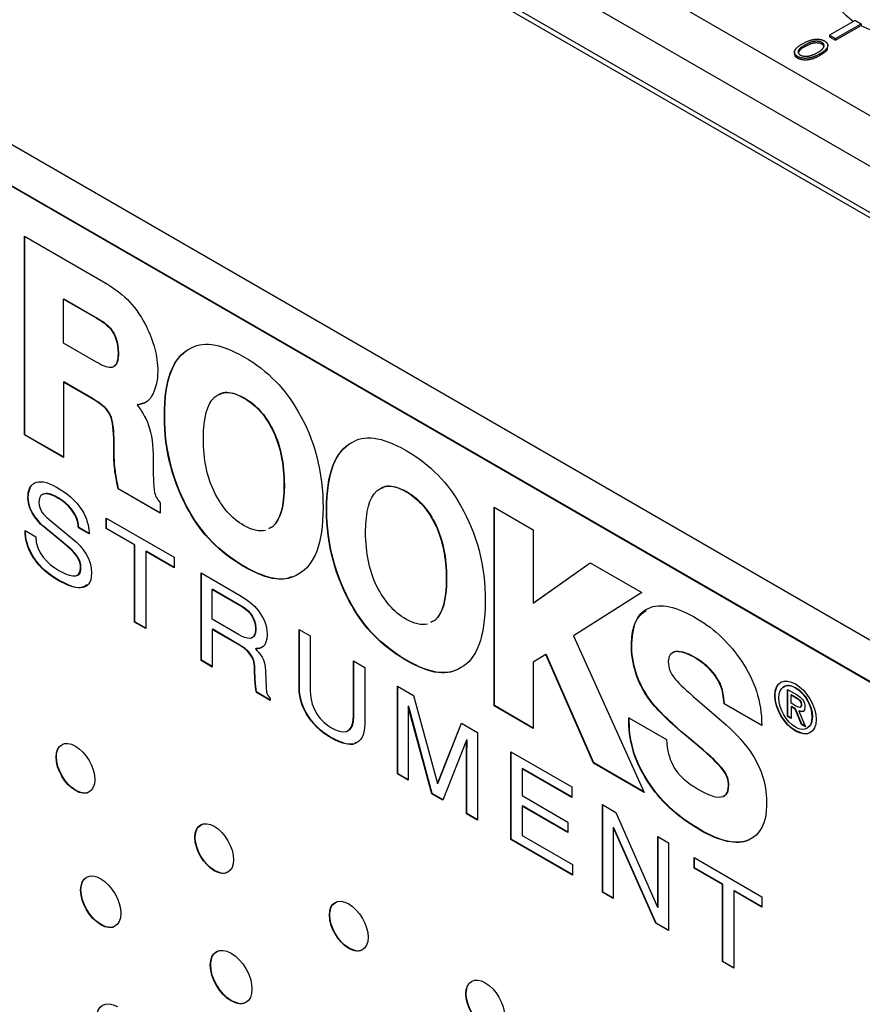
# Model space of a CAD drawing. Header units: inches. Extents: x 3.21 to 13.19, y 2.59 to 9.58.
# Tile 33 of 47: x 11.68 to 12.09, y 6.55 to 7.03. Entities that reach past the tile are written whole.
import ezdxf

# ---------------------------------------------------------------- set-up
doc = ezdxf.new("R2010")
doc.units = ezdxf.units.IN
doc.header["$MEASUREMENT"] = 0

msp = doc.modelspace()

# ---------------------------------------------------------------- linework, layer by layer
at = {"color": 7, "linetype": 'Continuous', "lineweight": 25}
for p, q in [((11.60787, 7.26544), (12.53189, 6.73202)), ((12.51067, 6.71977), (11.57623, 7.25922)), ((12.51067, 6.69732), (11.57517, 7.23737)), ((11.578, 7.23329), (12.51456, 6.69263)), ((12.08772, 7.03034), (12.07534, 7.0232)), ((12.07817, 7.02157), (12.09054, 7.02871)), ((12.07817, 7.02075), (12.09054, 7.0279)), ((12.09054, 7.02871), (12.09054, 7.0279)), ((12.07534, 7.0232), (12.07534, 7.02238)), ((12.07534, 7.0232), (12.07817, 7.02157)), ((12.07534, 7.02238), (12.07817, 7.02075)), ((12.06335, 7.01837), (12.06335, 7.01755)), ((12.07165, 7.01962), (12.07165, 7.0188)), ((12.07442, 7.01742), (12.07442, 7.01834)), ((12.07817, 7.02157), (12.07817, 7.02075)), ((12.05836, 7.01506), (12.05836, 7.01414)), ((12.05987, 7.01287), (12.05987, 7.01205)), ((12.07064, 7.01415), (12.07064, 7.01334)), ((11.61527, 7.00764), (12.32206, 6.59962)), ((12.32208, 6.57918), (11.61527, 6.98723)), ((12.32225, 6.57928), (11.61545, 6.98733)), ((11.68593, 6.92608), (11.72425, 6.90399)), ((11.68595, 6.82992), (11.68593, 6.92608)), ((11.68612, 6.83002), (11.68611, 6.92598)), ((11.70479, 6.87426), (11.70482, 6.89562)), ((11.70499, 6.89573), (11.70482, 6.89562)), ((11.70482, 6.89562), (11.72094, 6.88632)), ((11.70499, 6.89573), (11.72111, 6.88643)), ((11.72111, 6.88643), (11.72094, 6.88632)), ((11.72754, 6.88148), (11.72736, 6.88138)), ((11.72049, 6.8652), (11.70479, 6.87426)), ((11.76581, 6.87149), (11.76563, 6.87138)), ((11.73143, 6.86936), (11.73125, 6.86926)), ((11.70497, 6.85553), (11.70479, 6.85543)), ((11.70479, 6.85543), (11.70479, 6.81904)), ((11.71861, 6.84747), (11.70479, 6.85543)), ((11.71879, 6.84757), (11.70497, 6.85553)), ((11.71879, 6.84757), (11.71861, 6.84747)), ((11.79259, 6.84766), (11.79242, 6.84756)), ((11.74059, 6.8445), (11.74042, 6.8444)), ((11.74401, 6.84546), (11.74059, 6.8445)), ((11.72697, 6.84066), (11.7268, 6.84055)), ((11.75378, 6.83918), (11.75361, 6.83907)), ((11.80662, 6.83136), (11.80644, 6.83126)), ((11.68612, 6.83002), (11.68595, 6.82992)), ((11.70479, 6.81904), (11.68595, 6.82992)), ((11.70479, 6.81925), (11.68612, 6.83002)), ((11.72928, 6.82813), (11.7291, 6.82803)), ((11.72921, 6.81962), (11.7291, 6.82803)), ((11.72939, 6.81972), (11.72928, 6.82813)), ((11.84425, 6.8262), (11.84408, 6.82609)), ((11.72939, 6.81972), (11.72921, 6.81962)), ((11.74827, 6.81817), (11.74827, 6.81188)), ((11.73005, 6.81132), (11.72987, 6.81122)), ((11.73143, 6.80391), (11.73125, 6.8038)), ((11.75157, 6.79206), (11.73125, 6.8038)), ((11.75157, 6.79226), (11.73143, 6.80391)), ((11.81165, 6.80574), (11.81147, 6.80564)), ((11.68781, 6.79967), (11.68763, 6.79957)), ((11.70232, 6.79949), (11.70214, 6.79939)), ((11.87104, 6.80238), (11.87086, 6.80227)), ((11.75157, 6.79703), (11.75157, 6.79206)), ((11.83223, 6.79389), (11.83205, 6.79378)), ((11.91309, 6.79493), (11.93199, 6.7841)), ((11.91309, 6.69891), (11.91309, 6.79493)), ((11.91327, 6.69901), (11.91327, 6.79483)), ((11.6977, 6.78915), (11.70923, 6.77972)), ((11.72553, 6.78967), (11.75831, 6.77074)), ((11.72553, 6.7846), (11.72553, 6.78967)), ((11.7257, 6.7847), (11.7257, 6.78957)), ((11.76598, 6.79275), (11.76581, 6.79265)), ((11.69641, 6.78472), (11.69624, 6.78462)), ((11.7045, 6.77784), (11.69624, 6.78462)), ((11.70468, 6.77795), (11.69641, 6.78472)), ((11.71233, 6.7851), (11.71215, 6.785)), ((11.71727, 6.78205), (11.71215, 6.785)), ((11.71744, 6.78215), (11.71233, 6.7851)), ((11.7257, 6.7847), (11.72553, 6.7846)), ((11.73919, 6.77671), (11.72553, 6.7846)), ((11.73937, 6.77681), (11.7257, 6.7847)), ((11.80595, 6.78554), (11.80393, 6.78449)), ((11.80613, 6.78564), (11.80411, 6.78459)), ((11.80613, 6.78564), (11.80595, 6.78554)), ((11.88507, 6.78607), (11.88489, 6.78597)), ((11.93199, 6.7841), (11.93199, 6.74864)), ((11.68628, 6.78364), (11.6914, 6.78068)), ((11.70468, 6.77795), (11.7045, 6.77784)), ((11.73937, 6.77681), (11.73919, 6.77671)), ((11.73919, 6.7394), (11.73919, 6.77671)), ((11.73937, 6.7395), (11.73937, 6.77681)), ((11.69057, 6.77063), (11.69039, 6.77053)), ((11.74482, 6.77366), (11.74465, 6.77356)), ((11.74465, 6.77356), (11.74465, 6.73625)), ((11.75831, 6.76567), (11.74465, 6.77356)), ((11.75831, 6.76588), (11.74482, 6.77366)), ((11.75831, 6.77074), (11.75831, 6.76567)), ((11.71328, 6.76548), (11.7131, 6.76538)), ((11.79179, 6.76659), (11.79161, 6.76648)), ((11.93199, 6.74864), (11.9596, 6.76808)), ((11.93217, 6.74874), (11.95962, 6.76807)), ((11.9596, 6.76808), (11.98455, 6.75367)), ((11.77135, 6.76321), (11.79002, 6.75244)), ((11.77135, 6.72084), (11.77135, 6.76321)), ((11.77153, 6.72094), (11.77153, 6.76311)), ((11.81878, 6.76279), (11.81861, 6.76269)), ((11.8901, 6.76045), (11.88992, 6.76035)), ((11.70277, 6.75951), (11.70259, 6.75941)), ((11.77698, 6.75526), (11.7768, 6.75516)), ((11.7768, 6.74077), (11.7768, 6.75516)), ((11.7768, 6.75516), (11.79041, 6.74731)), ((11.77698, 6.75526), (11.79059, 6.74741)), ((11.98455, 6.75367), (11.95141, 6.73282)), ((11.79059, 6.74741), (11.79041, 6.74731)), ((11.84443, 6.74746), (11.84425, 6.74736)), ((11.93217, 6.74874), (11.93199, 6.74864)), ((11.73937, 6.7395), (11.73919, 6.7394)), ((11.74465, 6.73625), (11.73919, 6.7394)), ((11.74465, 6.73646), (11.73937, 6.7395)), ((11.78946, 6.73346), (11.7768, 6.74077)), ((11.79784, 6.73615), (11.79766, 6.73605)), ((11.8844, 6.74025), (11.88238, 6.7392)), ((11.88457, 6.74035), (11.88256, 6.7393)), ((11.88457, 6.74035), (11.8844, 6.74025)), ((11.77698, 6.73597), (11.7768, 6.73587)), ((11.79002, 6.72824), (11.7768, 6.73587)), ((11.7768, 6.73587), (11.7768, 6.71769)), ((11.79019, 6.72834), (11.77698, 6.73597)), ((11.81874, 6.70758), (11.81875, 6.73585)), ((11.81875, 6.73585), (11.8242, 6.7327)), ((11.81892, 6.70768), (11.81892, 6.73575)), ((11.8242, 6.7327), (11.8242, 6.70602)), ((11.95141, 6.73282), (11.98558, 6.65707)), ((11.79019, 6.72834), (11.79002, 6.72824)), ((11.79784, 6.72659), (11.79766, 6.72648)), ((11.97965, 6.72904), (11.97948, 6.72894)), ((11.93804, 6.72381), (11.93199, 6.72003)), ((11.93821, 6.72391), (11.93804, 6.72381)), ((11.9611, 6.67119), (11.93804, 6.72381)), ((11.96128, 6.6713), (11.93821, 6.72391)), ((12.00096, 6.72523), (11.99935, 6.72449)), ((12.00096, 6.72523), (12.00078, 6.72513)), ((11.77153, 6.72094), (11.77135, 6.72084)), ((11.7768, 6.71769), (11.77135, 6.72084)), ((11.7768, 6.71789), (11.77153, 6.72094)), ((11.84506, 6.69386), (11.84506, 6.72066)), ((11.84506, 6.72066), (11.85051, 6.71751)), ((11.84524, 6.69396), (11.84524, 6.72056)), ((11.85051, 6.71751), (11.85051, 6.69001)), ((11.87023, 6.7213), (11.87006, 6.7212)), ((11.89723, 6.7175), (11.89705, 6.7174)), ((11.93199, 6.72003), (11.93199, 6.688)), ((12.01114, 6.7218), (12.01096, 6.7217)), ((11.79739, 6.71663), (11.79721, 6.71653)), ((11.8025, 6.71572), (11.80283, 6.70785)), ((12.02, 6.71385), (12.01982, 6.71375)), ((11.81892, 6.70768), (11.81874, 6.70758)), ((11.86631, 6.70839), (11.87413, 6.70388)), ((11.86631, 6.66601), (11.86631, 6.70839)), ((11.86649, 6.66611), (11.86649, 6.70829)), ((12.05902, 6.70771), (12.05884, 6.70761)), ((11.79834, 6.70546), (11.79817, 6.70535)), ((11.80486, 6.70149), (11.79817, 6.70535)), ((11.80486, 6.70169), (11.79834, 6.70546)), ((11.87413, 6.70388), (11.88565, 6.6614)), ((12.04901, 6.70404), (12.04883, 6.70394)), ((12.05503, 6.69376), (12.05504, 6.70689)), ((12.05504, 6.70689), (12.05937, 6.70439)), ((12.05521, 6.69386), (12.05521, 6.70679)), ((12.05694, 6.70431), (12.05676, 6.70421)), ((12.05676, 6.70014), (12.05676, 6.70421)), ((12.05676, 6.70421), (12.0591, 6.70285)), ((12.05694, 6.70431), (12.05928, 6.70295)), ((12.05928, 6.70295), (12.0591, 6.70285)), ((11.80486, 6.70244), (11.80486, 6.70149)), ((11.87166, 6.69866), (11.87148, 6.69856)), ((11.8716, 6.69849), (11.87148, 6.69856)), ((11.87177, 6.6986), (11.8716, 6.69849)), ((11.88295, 6.6564), (11.8716, 6.69849)), ((11.87177, 6.6986), (11.87166, 6.69866)), ((11.88313, 6.65651), (11.87177, 6.6986)), ((11.91327, 6.69901), (11.91309, 6.69891)), ((11.93199, 6.688), (11.91309, 6.69891)), ((11.93199, 6.6882), (11.91327, 6.69901)), ((11.98796, 6.70262), (11.98778, 6.70252)), ((12.0113, 6.70188), (12.02528, 6.68978)), ((12.02447, 6.69996), (12.0243, 6.69986)), ((12.04249, 6.68936), (12.0243, 6.69986)), ((12.04267, 6.68946), (12.02447, 6.69996)), ((12.05882, 6.69895), (12.05676, 6.70014)), ((12.05694, 6.69856), (12.05676, 6.69845)), ((12.05874, 6.69731), (12.05676, 6.69845)), ((12.05676, 6.69845), (12.05676, 6.69276)), ((12.05892, 6.69741), (12.05694, 6.69856)), ((12.06112, 6.69823), (12.06134, 6.69836)), ((12.06176, 6.6996), (12.06158, 6.6995)), ((11.84524, 6.69396), (11.84506, 6.69386)), ((12.05521, 6.69386), (12.05503, 6.69376)), ((12.05676, 6.69276), (12.05503, 6.69376)), ((12.05676, 6.69297), (12.05521, 6.69386)), ((12.05892, 6.69741), (12.05874, 6.69731)), ((12.06174, 6.68989), (12.05874, 6.69731)), ((12.06192, 6.68999), (12.05892, 6.69741)), ((12.06061, 6.69653), (12.06043, 6.69642)), ((12.06043, 6.69642), (12.06367, 6.68877)), ((12.067, 6.69365), (12.06682, 6.69355)), ((11.88576, 6.66134), (11.89724, 6.69054)), ((11.88594, 6.66144), (11.89735, 6.69047)), ((11.89724, 6.69054), (11.90499, 6.68606)), ((11.97825, 6.69316), (11.9964, 6.68264)), ((12.06192, 6.68999), (12.06174, 6.68989)), ((12.06367, 6.68877), (12.06174, 6.68989)), ((12.06356, 6.68904), (12.06192, 6.68999)), ((11.8716, 6.68799), (11.8716, 6.66296)), ((11.90499, 6.68606), (11.90499, 6.64368)), ((12.00528, 6.68513), (12.00511, 6.68503)), ((12.01415, 6.67742), (12.00511, 6.68503)), ((12.01433, 6.67753), (12.00528, 6.68513)), ((12.05902, 6.68684), (12.05884, 6.68674)), ((11.70375, 6.6796), (11.70474, 6.68049)), ((11.83444, 6.68349), (11.83427, 6.68339)), ((11.89971, 6.68232), (11.88835, 6.65329)), ((11.89989, 6.68242), (11.89971, 6.68232)), ((11.89982, 6.68226), (11.89971, 6.68232)), ((11.9, 6.68236), (11.89982, 6.68226)), ((11.9, 6.68236), (11.89989, 6.68242)), ((11.70141, 6.67422), (11.70123, 6.67412)), ((11.92118, 6.67671), (11.9506, 6.65973)), ((11.92118, 6.63433), (11.92118, 6.67671)), ((11.92136, 6.63444), (11.92136, 6.67661)), ((12.01433, 6.67753), (12.01415, 6.67742)), ((11.89989, 6.67186), (11.89971, 6.67176)), ((11.89971, 6.64673), (11.89971, 6.67176)), ((11.89989, 6.64683), (11.89989, 6.67186)), ((11.96128, 6.6713), (11.9611, 6.67119)), ((11.98558, 6.65707), (11.9611, 6.67119)), ((11.98545, 6.65734), (11.96128, 6.6713)), ((11.86649, 6.66611), (11.86631, 6.66601)), ((11.8716, 6.66296), (11.86631, 6.66601)), ((11.8716, 6.66317), (11.86649, 6.66611)), ((11.92682, 6.66859), (11.92664, 6.66849)), ((11.92664, 6.66849), (11.92664, 6.6555)), ((11.9506, 6.65466), (11.92664, 6.66849)), ((11.9506, 6.65487), (11.92682, 6.66859)), ((12.02422, 6.66766), (12.02404, 6.66755)), ((11.88565, 6.6614), (11.88576, 6.66134)), ((11.88594, 6.66144), (11.88576, 6.66134)), ((11.98756, 6.66231), (11.98738, 6.66221)), ((11.71077, 6.65806), (11.7106, 6.65796)), ((11.88313, 6.65651), (11.88295, 6.6564)), ((11.88835, 6.65329), (11.88295, 6.6564)), ((11.88842, 6.65345), (11.88313, 6.65651)), ((11.92664, 6.6555), (11.94874, 6.64275)), ((11.9506, 6.65973), (11.9506, 6.65466)), ((12.02652, 6.6593), (12.02634, 6.6592)), ((11.92682, 6.65053), (11.92664, 6.65043)), ((11.92664, 6.65043), (11.92664, 6.63626)), ((11.94874, 6.63767), (11.92664, 6.65043)), ((11.94874, 6.63787), (11.92682, 6.65053)), ((11.96544, 6.65116), (11.9719, 6.64743)), ((11.96544, 6.60878), (11.96544, 6.65116)), ((11.96561, 6.60889), (11.96562, 6.65106)), ((11.89989, 6.64683), (11.89971, 6.64673)), ((11.90499, 6.64368), (11.89971, 6.64673)), ((11.90499, 6.64389), (11.89989, 6.64683)), ((11.9719, 6.64743), (11.99208, 6.60155)), ((11.94874, 6.64275), (11.94874, 6.63767)), ((11.92664, 6.63626), (11.95098, 6.62221)), ((11.9709, 6.64007), (11.97072, 6.63997)), ((11.97072, 6.63997), (11.97072, 6.60574)), ((11.97083, 6.63991), (11.97072, 6.63997)), ((11.97101, 6.64001), (11.97083, 6.63991)), ((11.99135, 6.59382), (11.97083, 6.63991)), ((11.97101, 6.64001), (11.9709, 6.64007)), ((11.99153, 6.59393), (11.97101, 6.64001)), ((12.01241, 6.63922), (12.01223, 6.63911)), ((11.76856, 6.63545), (11.76838, 6.63535)), ((11.92136, 6.63444), (11.92118, 6.63433)), ((11.95098, 6.61713), (11.92118, 6.63433)), ((11.95098, 6.61733), (11.92136, 6.63444)), ((11.9922, 6.63571), (11.99748, 6.63267)), ((11.9922, 6.60148), (11.9922, 6.63571)), ((11.99237, 6.60158), (11.99237, 6.63561)), ((11.99748, 6.63267), (11.99748, 6.59029)), ((12.03625, 6.63411), (12.03607, 6.63401)), ((11.95098, 6.62221), (11.95098, 6.61713)), ((12.00985, 6.62552), (12.04263, 6.6066)), ((12.00985, 6.62045), (12.00985, 6.62552)), ((12.01003, 6.62055), (12.01003, 6.62542)), ((11.77792, 6.6193), (11.77775, 6.61919)), ((12.01003, 6.62055), (12.00985, 6.62045)), ((12.02352, 6.61256), (12.00985, 6.62045)), ((12.02369, 6.61267), (12.01003, 6.62055)), ((12.02369, 6.61267), (12.02352, 6.61256)), ((12.02352, 6.57526), (12.02352, 6.61256)), ((12.02369, 6.57536), (12.02369, 6.61267)), ((11.7133, 6.60992), (11.71313, 6.60982)), ((11.96561, 6.60889), (11.96544, 6.60878)), ((11.97072, 6.60574), (11.96544, 6.60878)), ((11.97072, 6.60594), (11.96561, 6.60889)), ((12.02915, 6.60952), (12.02897, 6.60942)), ((12.02897, 6.60942), (12.02897, 6.57211)), ((12.04263, 6.60153), (12.02897, 6.60942)), ((12.04263, 6.60173), (12.02915, 6.60952)), ((12.04263, 6.6066), (12.04263, 6.60153)), ((11.99208, 6.60155), (11.9922, 6.60148)), ((11.99237, 6.60158), (11.9922, 6.60148)), ((11.83358, 6.59791), (11.8334, 6.59781)), ((11.99153, 6.59393), (11.99135, 6.59382)), ((11.99748, 6.59029), (11.99135, 6.59382)), ((11.99748, 6.59049), (11.99153, 6.59393)), ((11.72303, 6.59316), (11.72285, 6.59306)), ((11.84295, 6.58175), (11.84277, 6.58165)), ((12.02369, 6.57536), (12.02352, 6.57526)), ((12.02897, 6.57211), (12.02352, 6.57526)), ((12.02897, 6.57231), (12.02369, 6.57536)), ((11.77601, 6.57372), (11.77583, 6.57362)), ((11.78609, 6.55634), (11.78591, 6.55624)), ((11.89961, 6.55979), (11.89943, 6.55969))]:
    msp.add_line(p, q, dxfattribs=at)
at = {"color": 7, "linetype": 'Continuous', "lineweight": 25, "flags": 128}
for points in [[(12.08133, 7.03481), (12.08299, 7.033), (12.08688, 7.02986)], [(12.09037, 7.02779), (12.09656, 7.02517), (12.0992, 7.02434)]]:
    msp.add_lwpolyline(points, dxfattribs=at)
at = {"color": 7, "linetype": 'Continuous', "lineweight": 25}
msp.add_arc((12.10729, 7.06099), 0.03636, 237.4286, 242.5768, dxfattribs=at)
for points, knots in [([(12.05987, 7.01287), (12.05977, 7.01292), (12.05959, 7.01304), (12.05933, 7.01322), (12.05911, 7.01341), (12.05892, 7.01361), (12.05875, 7.01382), (12.05861, 7.01403), (12.0585, 7.01426), (12.05842, 7.01449), (12.05837, 7.01472), (12.05835, 7.01497), (12.05837, 7.01521), (12.05843, 7.01547), (12.05851, 7.01572), (12.05863, 7.01598), (12.05879, 7.01625), (12.05898, 7.01652), (12.05921, 7.0168), (12.05949, 7.01709), (12.05983, 7.01738), (12.06021, 7.01769), (12.06064, 7.01801), (12.06112, 7.01833), (12.06166, 7.01867), (12.06204, 7.01889), (12.06223, 7.01901)], [0, 0, 0, 0, 0.033787, 0.066622, 0.099285, 0.131361, 0.163585, 0.196104, 0.228902, 0.262158, 0.295991, 0.330218, 0.36506, 0.400951, 0.43762, 0.475708, 0.515381, 0.556414, 0.599765, 0.646424, 0.696431, 0.749782, 0.806573, 0.867436, 0.931887, 1, 1, 1, 1]), ([(12.06335, 7.01837), (12.06318, 7.01827), (12.06286, 7.01809), (12.06242, 7.0178), (12.06201, 7.01754), (12.06165, 7.01728), (12.06133, 7.01704), (12.06105, 7.0168), (12.06082, 7.01658), (12.06063, 7.01636), (12.06047, 7.01616), (12.06034, 7.01595), (12.06024, 7.01575), (12.06017, 7.01556), (12.06013, 7.01536), (12.0601, 7.01517), (12.06011, 7.01498), (12.06016, 7.01474), (12.06027, 7.01444), (12.06049, 7.01412), (12.06079, 7.01382), (12.06105, 7.01366), (12.06118, 7.01358)], [0, 0, 0, 0, 0.0729511, 0.1415837, 0.2059265, 0.2653014, 0.3205972, 0.3718165, 0.4187898, 0.4616987, 0.5021336, 0.5408043, 0.5781805, 0.6142969, 0.6496782, 0.6842995, 0.718359, 0.7520809, 0.8176524, 0.8797221, 0.9399656, 1, 1, 1, 1]), ([(12.06335, 7.01755), (12.06207, 7.01689), (12.06061, 7.01614), (12.06041, 7.01509), (12.06039, 7.01496)], [0, 0, 0, 0, 0.876727, 1, 1, 1, 1]), ([(12.06223, 7.01901), (12.06243, 7.01912), (12.06282, 7.01934), (12.06341, 7.01965), (12.06397, 7.01993), (12.06452, 7.02018), (12.06505, 7.02041), (12.06556, 7.0206), (12.06606, 7.02076), (12.06654, 7.02089), (12.067, 7.021), (12.06746, 7.02109), (12.06791, 7.02116), (12.06835, 7.02121), (12.06879, 7.02124), (12.06921, 7.02125), (12.06964, 7.02124), (12.07005, 7.02121), (12.07045, 7.02117), (12.07085, 7.0211), (12.07122, 7.02102), (12.07158, 7.02093), (12.07193, 7.02081), (12.07227, 7.02068), (12.07258, 7.02054), (12.07278, 7.02043), (12.07288, 7.02038)], [0, 0, 0, 0, 0.068595, 0.133246, 0.194313, 0.251279, 0.304513, 0.354235, 0.400481, 0.443411, 0.484015, 0.523252, 0.561042, 0.5979, 0.633518, 0.668314, 0.702496, 0.736685, 0.770293, 0.803437, 0.835913, 0.86846, 0.900847, 0.933467, 0.966258, 1, 1, 1, 1]), ([(12.07165, 7.01962), (12.0715, 7.0197), (12.07122, 7.01985), (12.07071, 7.02002), (12.07014, 7.02014), (12.06964, 7.02021), (12.06922, 7.02024), (12.06889, 7.02024), (12.06856, 7.02023), (12.06823, 7.0202), (12.06788, 7.02016), (12.06754, 7.0201), (12.06719, 7.02003), (12.06683, 7.01994), (12.06646, 7.01983), (12.06607, 7.01969), (12.06566, 7.01954), (12.06524, 7.01935), (12.06479, 7.01914), (12.06433, 7.01891), (12.06384, 7.01865), (12.06351, 7.01846), (12.06335, 7.01837)], [0, 0, 0, 0, 0.060387, 0.120883, 0.182755, 0.247811, 0.281299, 0.315088, 0.349702, 0.384857, 0.420966, 0.458511, 0.497175, 0.537602, 0.580503, 0.627468, 0.678388, 0.733983, 0.793747, 0.857714, 0.926698, 1, 1, 1, 1]), ([(12.07165, 7.0188), (12.0715, 7.01888), (12.07122, 7.01903), (12.07071, 7.0192), (12.07014, 7.01933), (12.06964, 7.01939), (12.06922, 7.01942), (12.06889, 7.01943), (12.06856, 7.01941), (12.06823, 7.01939), (12.06788, 7.01934), (12.06754, 7.01929), (12.06719, 7.01921), (12.06683, 7.01912), (12.06646, 7.01901), (12.06607, 7.01888), (12.06566, 7.01872), (12.06524, 7.01853), (12.06479, 7.01832), (12.06433, 7.01809), (12.06384, 7.01783), (12.06351, 7.01765), (12.06335, 7.01755)], [0, 0, 0, 0, 0.060387, 0.120883, 0.182755, 0.247811, 0.281299, 0.315088, 0.349702, 0.384857, 0.420966, 0.458511, 0.497175, 0.537602, 0.580503, 0.627468, 0.678388, 0.733983, 0.793747, 0.857714, 0.926698, 1, 1, 1, 1]), ([(12.06954, 7.0148), (12.06968, 7.01488), (12.06997, 7.01505), (12.07038, 7.01531), (12.07075, 7.01556), (12.07109, 7.01581), (12.07139, 7.01605), (12.07167, 7.01629), (12.0719, 7.01653), (12.07211, 7.01676), (12.07229, 7.01698), (12.07243, 7.0172), (12.07254, 7.01742), (12.07263, 7.01763), (12.07268, 7.01783), (12.0727, 7.01803), (12.0727, 7.01822), (12.07265, 7.01847), (12.07254, 7.01876), (12.07233, 7.01908), (12.07203, 7.01937), (12.07178, 7.01954), (12.07165, 7.01962)], [0, 0, 0, 0, 0.065681, 0.128486, 0.188175, 0.245106, 0.299448, 0.350823, 0.399942, 0.446672, 0.491255, 0.533376, 0.573853, 0.612526, 0.649597, 0.685532, 0.720106, 0.753838, 0.818925, 0.880493, 0.940311, 1, 1, 1, 1]), ([(12.07288, 7.02038), (12.07298, 7.02032), (12.07317, 7.0202), (12.07342, 7.02002), (12.07365, 7.01982), (12.07385, 7.01962), (12.07402, 7.01941), (12.07416, 7.01919), (12.07428, 7.01896), (12.07436, 7.01872), (12.07441, 7.01848), (12.07443, 7.01823), (12.07441, 7.01797), (12.07436, 7.01772), (12.07427, 7.01745), (12.07416, 7.01718), (12.074, 7.01691), (12.07381, 7.01663), (12.07358, 7.01634), (12.0733, 7.01605), (12.07297, 7.01575), (12.0726, 7.01544), (12.07218, 7.01513), (12.07171, 7.01481), (12.07119, 7.01448), (12.07083, 7.01426), (12.07064, 7.01415)], [0, 0, 0, 0, 0.0337881, 0.0671939, 0.0998624, 0.1325666, 0.1651512, 0.1979132, 0.231319, 0.2650833, 0.2992553, 0.3343986, 0.3699428, 0.4062836, 0.4440638, 0.4829977, 0.5233544, 0.5655366, 0.6096129, 0.6563908, 0.7058855, 0.7583245, 0.8138318, 0.8727946, 0.9347222, 1, 1, 1, 1]), ([(12.07424, 7.01743), (12.07423, 7.01703), (12.07419, 7.01543), (12.07216, 7.01423), (12.07064, 7.01334)], [0, 0, 0, 0, 0.2499529, 1, 1, 1, 1]), ([(12.07249, 7.01793), (12.07245, 7.01803), (12.07231, 7.01837), (12.07192, 7.01863), (12.07165, 7.0188)], [0, 0, 0, 0, 0.318399, 1, 1, 1, 1]), ([(12.05987, 7.01205), (12.05955, 7.01227), (12.0589, 7.01272), (12.05835, 7.01347), (12.05849, 7.01395), (12.05854, 7.01414)], [0, 0, 0, 0, 0.380729, 0.761423, 1, 1, 1, 1]), ([(12.07064, 7.01415), (12.07045, 7.01404), (12.07008, 7.01383), (12.06951, 7.01354), (12.06896, 7.01327), (12.06842, 7.01302), (12.06789, 7.01281), (12.06738, 7.01262), (12.06687, 7.01246), (12.06638, 7.01233), (12.0659, 7.01222), (12.06542, 7.01213), (12.06496, 7.01206), (12.0645, 7.01201), (12.06405, 7.01198), (12.06361, 7.01197), (12.06317, 7.01198), (12.06275, 7.01201), (12.06234, 7.01206), (12.06194, 7.01212), (12.06156, 7.01221), (12.06119, 7.0123), (12.06083, 7.01242), (12.0605, 7.01255), (12.06017, 7.0127), (12.05997, 7.01281), (12.05987, 7.01287)], [0, 0, 0, 0, 0.065063, 0.126773, 0.185516, 0.240765, 0.29298, 0.34225, 0.388919, 0.432776, 0.474628, 0.514775, 0.553606, 0.591426, 0.628028, 0.663804, 0.698984, 0.733591, 0.767628, 0.801208, 0.834264, 0.866981, 0.89972, 0.932702, 0.966176, 1, 1, 1, 1]), ([(12.07064, 7.01334), (12.07045, 7.01323), (12.07008, 7.01302), (12.06951, 7.01272), (12.06896, 7.01245), (12.06842, 7.01221), (12.06789, 7.01199), (12.06738, 7.01181), (12.06687, 7.01164), (12.06638, 7.01151), (12.0659, 7.0114), (12.06542, 7.01131), (12.06496, 7.01124), (12.0645, 7.01119), (12.06405, 7.01116), (12.06361, 7.01115), (12.06317, 7.01116), (12.06275, 7.01119), (12.06234, 7.01124), (12.06194, 7.01131), (12.06156, 7.01139), (12.06119, 7.01149), (12.06083, 7.0116), (12.0605, 7.01174), (12.06017, 7.01188), (12.05997, 7.01199), (12.05987, 7.01205)], [0, 0, 0, 0, 0.065063, 0.126773, 0.185516, 0.240765, 0.29298, 0.34225, 0.388919, 0.432776, 0.474628, 0.514775, 0.553606, 0.591426, 0.628028, 0.663804, 0.698984, 0.733591, 0.767628, 0.801208, 0.834264, 0.866981, 0.89972, 0.932702, 0.966176, 1, 1, 1, 1]), ([(12.06118, 7.01358), (12.06132, 7.0135), (12.0616, 7.01335), (12.06211, 7.01318), (12.06267, 7.01305), (12.06316, 7.01299), (12.06358, 7.01296), (12.0639, 7.01296), (12.06423, 7.01297), (12.06457, 7.013), (12.06491, 7.01304), (12.06525, 7.0131), (12.06561, 7.01318), (12.06584, 7.01324), (12.06596, 7.01327)], [0, 0, 0, 0, 0.112813, 0.225394, 0.339595, 0.459675, 0.521735, 0.583926, 0.648174, 0.713881, 0.781004, 0.851451, 0.924051, 1, 1, 1, 1]), ([(12.06596, 7.01327), (12.0661, 7.01331), (12.0664, 7.0134), (12.06685, 7.01354), (12.06729, 7.01371), (12.06774, 7.01389), (12.06818, 7.01409), (12.06864, 7.01431), (12.06909, 7.01454), (12.06939, 7.01471), (12.06954, 7.0148)], [0, 0, 0, 0, 0.110588, 0.224542, 0.342503, 0.464324, 0.590756, 0.722227, 0.858843, 1, 1, 1, 1]), ([(11.73143, 6.86936), (11.73135, 6.86816), (11.73121, 6.86606), (11.73055, 6.86402), (11.72987, 6.86352), (11.72974, 6.86342)], [0, 0, 0, 0, 0.513754, 0.905738, 1, 1, 1, 1]), ([(11.78028, 6.84953), (11.78061, 6.84974), (11.78195, 6.85058), (11.78599, 6.85084), (11.79001, 6.84891), (11.79259, 6.84766)], [0, 0, 0, 0, 0.1092127, 0.4287091, 1, 1, 1, 1]), ([(11.85872, 6.80424), (11.85906, 6.80445), (11.8604, 6.80529), (11.86444, 6.80555), (11.86846, 6.80362), (11.87104, 6.80238)], [0, 0, 0, 0, 0.109213, 0.428709, 1, 1, 1, 1]), ([(11.70232, 6.79949), (11.70136, 6.8), (11.69935, 6.80105), (11.69634, 6.80195), (11.69487, 6.80113), (11.69416, 6.80074)], [0, 0, 0, 0, 0.322658, 0.672809, 1, 1, 1, 1]), ([(11.71122, 6.762), (11.71156, 6.76211), (11.71232, 6.76238), (11.71313, 6.76355), (11.71323, 6.76482), (11.71328, 6.76548)], [0, 0, 0, 0, 0.273605, 0.617958, 1, 1, 1, 1]), ([(11.81507, 6.76131), (11.81441, 6.76101), (11.81183, 6.75983), (11.80645, 6.76033), (11.79923, 6.76252), (11.79438, 6.76517), (11.79179, 6.76659)], [0, 0, 0, 0, 0.106867, 0.416911, 0.687828, 1, 1, 1, 1]), ([(11.71625, 6.75746), (11.71531, 6.75687), (11.7131, 6.7555), (11.70814, 6.75677), (11.70456, 6.7586), (11.70277, 6.75951)], [0, 0, 0, 0, 0.270638, 0.6352, 1, 1, 1, 1]), ([(11.97965, 6.72904), (11.98007, 6.73346), (11.98074, 6.74065), (11.98501, 6.74385), (11.98665, 6.74508)], [0, 0, 0, 0, 0.615649, 1, 1, 1, 1]), ([(11.79784, 6.73615), (11.79781, 6.73545), (11.79776, 6.73418), (11.7972, 6.73276), (11.79648, 6.73196), (11.79587, 6.73182), (11.79565, 6.73177)], [0, 0, 0, 0, 0.329651, 0.60637, 0.85424, 1, 1, 1, 1]), ([(11.80153, 6.72774), (11.80143, 6.72763), (11.80053, 6.72667), (11.7991, 6.72662), (11.79784, 6.72659)], [0, 0, 0, 0, 0.113565, 1, 1, 1, 1]), ([(12.05296, 6.70773), (12.05324, 6.70804), (12.05402, 6.70894), (12.05623, 6.70898), (12.05808, 6.70814), (12.05902, 6.70771)], [0, 0, 0, 0, 0.209665, 0.595649, 1, 1, 1, 1]), ([(12.06176, 6.6996), (12.06175, 6.69938), (12.06173, 6.69898), (12.06158, 6.69854), (12.06139, 6.69841), (12.06131, 6.69836)], [0, 0, 0, 0, 0.413846, 0.750928, 1, 1, 1, 1]), ([(11.84313, 6.68753), (11.84342, 6.68775), (11.84428, 6.68841), (11.84506, 6.69063), (11.84517, 6.69279), (11.84524, 6.69396)], [0, 0, 0, 0, 0.18452, 0.555093, 1, 1, 1, 1]), ([(12.06291, 6.69651), (12.06278, 6.69641), (12.06245, 6.69614), (12.06163, 6.69615), (12.06096, 6.6964), (12.06061, 6.69653)], [0, 0, 0, 0, 0.220773, 0.595393, 1, 1, 1, 1]), ([(12.067, 6.69365), (12.0669, 6.69222), (12.06675, 6.69002), (12.06547, 6.68907), (12.06502, 6.68874)], [0, 0, 0, 0, 0.649388, 1, 1, 1, 1]), ([(12.0655, 6.68588), (12.06544, 6.68583), (12.0647, 6.68516), (12.06238, 6.68536), (12.06015, 6.68635), (12.05902, 6.68684)], [0, 0, 0, 0, 0.037154, 0.511503, 1, 1, 1, 1]), ([(11.84624, 6.68121), (11.84606, 6.68105), (11.84481, 6.67985), (11.84048, 6.68059), (11.83658, 6.68247), (11.83444, 6.68349)], [0, 0, 0, 0, 0.0686193, 0.4884389, 1, 1, 1, 1]), ([(11.71681, 6.65713), (11.71679, 6.65712), (11.71613, 6.65651), (11.71397, 6.65667), (11.71185, 6.65759), (11.71077, 6.65806)], [0, 0, 0, 0, 0.011268, 0.496549, 1, 1, 1, 1]), ([(12.02387, 6.65532), (12.02433, 6.65548), (12.02528, 6.65582), (12.02617, 6.65729), (12.0264, 6.65862), (12.02652, 6.6593)], [0, 0, 0, 0, 0.312386, 0.647819, 1, 1, 1, 1]), ([(11.76856, 6.63545), (11.76872, 6.63698), (11.76905, 6.63996), (11.77096, 6.64114), (11.77189, 6.64172)], [0, 0, 0, 0, 0.512432, 1, 1, 1, 1]), ([(11.78396, 6.61837), (11.78394, 6.61835), (11.78327, 6.61775), (11.78112, 6.61791), (11.779, 6.61883), (11.77792, 6.6193)], [0, 0, 0, 0, 0.012098, 0.497221, 1, 1, 1, 1]), ([(11.83358, 6.59791), (11.83375, 6.59944), (11.83407, 6.60242), (11.83599, 6.6036), (11.83692, 6.60418)], [0, 0, 0, 0, 0.512857, 1, 1, 1, 1]), ([(11.72931, 6.59221), (11.72929, 6.59219), (11.72859, 6.59156), (11.72634, 6.59171), (11.72415, 6.59267), (11.72303, 6.59316)], [0, 0, 0, 0, 0.015859, 0.498866, 1, 1, 1, 1]), ([(11.77601, 6.57372), (11.77619, 6.57537), (11.77653, 6.57855), (11.77857, 6.57982), (11.77956, 6.58043)], [0, 0, 0, 0, 0.51654, 1, 1, 1, 1]), ([(11.84899, 6.58082), (11.84897, 6.58081), (11.84831, 6.5802), (11.84615, 6.58036), (11.84403, 6.58128), (11.84295, 6.58175)], [0, 0, 0, 0, 0.011604, 0.496657, 1, 1, 1, 1]), ([(11.79261, 6.55537), (11.79258, 6.55535), (11.79186, 6.55469), (11.78953, 6.55484), (11.78725, 6.55584), (11.78609, 6.55634)], [0, 0, 0, 0, 0.019497, 0.500756, 1, 1, 1, 1])]:
    msp.add_open_spline(points, degree=3, knots=knots, dxfattribs=at)
for points in [[(11.72425, 6.90399), (11.72951, 6.90082), (11.7341, 6.89725), (11.73694, 6.89411)], [(11.73694, 6.89411), (11.73996, 6.8909), (11.74298, 6.88632), (11.74492, 6.8823)], [(11.72094, 6.88632), (11.72427, 6.88432), (11.72545, 6.88342), (11.72736, 6.88138)], [(11.72111, 6.88643), (11.72445, 6.88442), (11.72563, 6.88352), (11.72754, 6.88148)], [(11.72736, 6.88138), (11.72987, 6.87826), (11.73107, 6.87492), (11.73125, 6.86926)], [(11.72754, 6.88148), (11.73005, 6.87836), (11.73124, 6.87502), (11.73143, 6.86936)], [(11.74492, 6.8823), (11.74655, 6.87902), (11.74809, 6.87488), (11.74898, 6.87152)], [(11.76563, 6.87138), (11.77158, 6.87531), (11.78013, 6.87455), (11.79204, 6.86771)], [(11.74898, 6.87152), (11.74994, 6.86812), (11.7504, 6.86438), (11.7504, 6.86073)], [(11.75361, 6.83907), (11.75352, 6.85649), (11.75784, 6.86739), (11.76563, 6.87138)], [(11.75378, 6.83918), (11.75369, 6.85659), (11.75801, 6.86749), (11.76581, 6.87149)], [(11.7275, 6.86243), (11.72577, 6.86254), (11.72391, 6.86325), (11.72049, 6.8652)], [(11.73125, 6.86926), (11.73112, 6.86417), (11.72979, 6.86256), (11.7275, 6.86243)], [(11.79204, 6.86771), (11.80395, 6.86089), (11.81259, 6.85157), (11.8184, 6.84101)], [(11.7504, 6.86073), (11.75045, 6.85624), (11.74932, 6.85182), (11.74747, 6.84864)], [(11.77792, 6.84819), (11.7816, 6.85115), (11.78561, 6.85145), (11.79242, 6.84756)], [(11.7268, 6.84055), (11.72498, 6.84318), (11.72321, 6.84467), (11.71861, 6.84747)], [(11.72697, 6.84066), (11.72515, 6.84329), (11.72339, 6.84478), (11.71879, 6.84757)], [(11.74747, 6.84864), (11.74584, 6.84614), (11.74416, 6.84481), (11.74042, 6.8444)], [(11.77247, 6.82826), (11.77269, 6.83853), (11.77419, 6.84449), (11.77792, 6.84819)], [(11.79242, 6.84756), (11.79864, 6.84367), (11.80262, 6.83908), (11.80644, 6.83126)], [(11.79259, 6.84766), (11.79882, 6.84377), (11.8028, 6.83918), (11.80662, 6.83136)], [(11.74042, 6.8444), (11.74225, 6.84213), (11.74455, 6.83862), (11.74595, 6.83454)], [(11.8184, 6.84101), (11.82629, 6.8277), (11.83044, 6.81174), (11.83035, 6.79479)], [(11.7291, 6.82803), (11.729, 6.83421), (11.72841, 6.83743), (11.7268, 6.84055)], [(11.72928, 6.82813), (11.72918, 6.83431), (11.72859, 6.83754), (11.72697, 6.84066)], [(11.76581, 6.79265), (11.75801, 6.80598), (11.75352, 6.8223), (11.75361, 6.83907)], [(11.76598, 6.79275), (11.75819, 6.80608), (11.7537, 6.8224), (11.75378, 6.83918)], [(11.74595, 6.83454), (11.74747, 6.83053), (11.74827, 6.82467), (11.74827, 6.81817)], [(11.80662, 6.83136), (11.80981, 6.82438), (11.81165, 6.8161), (11.81165, 6.80574)], [(11.77783, 6.80219), (11.77411, 6.81009), (11.77265, 6.81754), (11.77247, 6.82826)], [(11.80644, 6.83126), (11.80963, 6.82427), (11.81147, 6.816), (11.81147, 6.80564)], [(11.84408, 6.82609), (11.85002, 6.83002), (11.85858, 6.82926), (11.87049, 6.82242)], [(11.83205, 6.79378), (11.83197, 6.8112), (11.83628, 6.8221), (11.84408, 6.82609)], [(11.83223, 6.79389), (11.83214, 6.8113), (11.83646, 6.8222), (11.84425, 6.8262)], [(11.87049, 6.82242), (11.8824, 6.8156), (11.89104, 6.80628), (11.89685, 6.79572)], [(11.72987, 6.81122), (11.72947, 6.81405), (11.72921, 6.81689), (11.72921, 6.81962)], [(11.73005, 6.81132), (11.72965, 6.81415), (11.72939, 6.81699), (11.72939, 6.81972)], [(11.68763, 6.79957), (11.68763, 6.80617), (11.69174, 6.81029), (11.70152, 6.80465)], [(11.73125, 6.8038), (11.73078, 6.80613), (11.73007, 6.80984), (11.72987, 6.81122)], [(11.73143, 6.80391), (11.73095, 6.80623), (11.73025, 6.80994), (11.73005, 6.81132)], [(11.74827, 6.81188), (11.74827, 6.80764), (11.74845, 6.80471), (11.74872, 6.80304)], [(11.68781, 6.79967), (11.68781, 6.80152), (11.68813, 6.80317), (11.68881, 6.80447)], [(11.70214, 6.79939), (11.69871, 6.80137), (11.69292, 6.80371), (11.69292, 6.79727)], [(11.70152, 6.80465), (11.71563, 6.7965), (11.71704, 6.78684), (11.71727, 6.78205)], [(11.74872, 6.80304), (11.74914, 6.80041), (11.75004, 6.7991), (11.75157, 6.79703)], [(11.81147, 6.80564), (11.81147, 6.79523), (11.80967, 6.78902), (11.80595, 6.78554)], [(11.81165, 6.80574), (11.81165, 6.79533), (11.80985, 6.78912), (11.80613, 6.78564)], [(11.85092, 6.78297), (11.85114, 6.79324), (11.85264, 6.7992), (11.85636, 6.8029)], [(11.85636, 6.8029), (11.86005, 6.80586), (11.86406, 6.80616), (11.87086, 6.80227)], [(11.69624, 6.78462), (11.69359, 6.78679), (11.68763, 6.79218), (11.68763, 6.79957)], [(11.69641, 6.78472), (11.69377, 6.7869), (11.68781, 6.79228), (11.68781, 6.79967)], [(11.71215, 6.785), (11.71187, 6.79171), (11.70669, 6.79676), (11.70214, 6.79939)], [(11.71233, 6.7851), (11.71204, 6.79181), (11.70687, 6.79687), (11.70232, 6.79949)], [(11.7922, 6.78598), (11.78579, 6.78981), (11.7817, 6.79467), (11.77783, 6.80219)], [(11.87086, 6.80227), (11.87709, 6.79838), (11.88107, 6.79379), (11.88489, 6.78597)], [(11.87104, 6.80238), (11.87727, 6.79848), (11.88125, 6.79389), (11.88507, 6.78607)], [(11.69292, 6.79727), (11.69292, 6.79368), (11.69534, 6.7911), (11.6977, 6.78915)], [(11.83035, 6.79479), (11.83026, 6.77719), (11.82623, 6.76696), (11.81861, 6.76269)], [(11.84425, 6.74736), (11.83646, 6.76069), (11.83197, 6.77701), (11.83205, 6.79378)], [(11.84443, 6.74746), (11.83664, 6.7608), (11.83214, 6.77711), (11.83223, 6.79389)], [(11.89685, 6.79572), (11.90474, 6.78241), (11.90889, 6.76645), (11.9088, 6.7495)], [(11.79161, 6.76648), (11.77977, 6.77358), (11.77161, 6.78219), (11.76581, 6.79265)], [(11.79179, 6.76659), (11.77994, 6.77368), (11.77179, 6.78229), (11.76598, 6.79275)], [(11.69057, 6.77063), (11.68714, 6.77585), (11.68646, 6.77979), (11.68646, 6.78374)], [(11.80249, 6.78374), (11.79943, 6.78294), (11.79607, 6.78396), (11.7922, 6.78598)], [(11.88489, 6.78597), (11.88808, 6.77898), (11.88992, 6.77071), (11.88992, 6.76035)], [(11.88507, 6.78607), (11.88826, 6.77909), (11.8901, 6.77081), (11.8901, 6.76045)], [(11.69039, 6.77053), (11.68696, 6.77575), (11.68628, 6.77969), (11.68628, 6.78364)], [(11.6914, 6.78068), (11.6914, 6.77301), (11.69736, 6.76733), (11.70253, 6.76434)], [(11.70923, 6.77972), (11.71445, 6.77541), (11.71839, 6.76983), (11.71839, 6.7631)], [(11.85628, 6.7569), (11.85256, 6.7648), (11.8511, 6.77225), (11.85092, 6.78297)], [(11.7131, 6.76538), (11.7131, 6.76981), (11.71114, 6.77236), (11.7045, 6.77784)], [(11.71328, 6.76548), (11.71328, 6.76991), (11.71131, 6.77246), (11.70468, 6.77795)], [(11.70259, 6.75941), (11.69511, 6.76373), (11.69219, 6.76778), (11.69039, 6.77053)], [(11.70277, 6.75951), (11.69529, 6.76383), (11.69236, 6.76788), (11.69057, 6.77063)], [(11.70253, 6.76434), (11.70647, 6.76207), (11.7131, 6.7593), (11.7131, 6.76538)], [(11.81861, 6.76269), (11.81234, 6.75864), (11.80434, 6.75908), (11.79161, 6.76648)], [(11.71839, 6.7631), (11.71839, 6.75306), (11.7095, 6.75542), (11.70259, 6.75941)], [(11.88992, 6.76035), (11.88992, 6.74994), (11.88812, 6.74373), (11.8844, 6.74025)], [(11.8901, 6.76045), (11.8901, 6.75004), (11.8883, 6.74384), (11.88457, 6.74035)], [(11.87065, 6.74069), (11.86424, 6.74452), (11.86015, 6.74939), (11.85628, 6.7569)], [(11.79002, 6.75244), (11.79665, 6.74861), (11.80328, 6.74236), (11.80328, 6.73339)], [(11.79041, 6.74731), (11.79311, 6.74575), (11.79766, 6.74259), (11.79766, 6.73605)], [(11.79059, 6.74741), (11.79329, 6.74585), (11.79784, 6.74269), (11.79784, 6.73615)], [(11.87006, 6.7212), (11.85821, 6.72829), (11.85006, 6.7369), (11.84425, 6.74736)], [(11.87023, 6.7213), (11.85839, 6.72839), (11.85024, 6.737), (11.84443, 6.74746)], [(11.9088, 6.7495), (11.90871, 6.7319), (11.90468, 6.72167), (11.89705, 6.7174)], [(11.97948, 6.72894), (11.97948, 6.73725), (11.98234, 6.74355), (11.98758, 6.74606)], [(11.98758, 6.74606), (11.99356, 6.7489), (12.00129, 6.74684), (12.01129, 6.74107)], [(12.01129, 6.74107), (12.02005, 6.73601), (12.02714, 6.72883), (12.03293, 6.72032)], [(11.88094, 6.73845), (11.87788, 6.73765), (11.87452, 6.73867), (11.87065, 6.74069)], [(11.79766, 6.73605), (11.79766, 6.72978), (11.79345, 6.73116), (11.78946, 6.73346)], [(11.80328, 6.73339), (11.80328, 6.72713), (11.80025, 6.72658), (11.79766, 6.72648)], [(11.79721, 6.71653), (11.79721, 6.72001), (11.79654, 6.72448), (11.79002, 6.72824)], [(11.79739, 6.71663), (11.79739, 6.72012), (11.79671, 6.72458), (11.79019, 6.72834)], [(11.98778, 6.70252), (11.98245, 6.70998), (11.9794, 6.71898), (11.97948, 6.72894)], [(11.98796, 6.70262), (11.98262, 6.71008), (11.97958, 6.71909), (11.97965, 6.72904)], [(11.79766, 6.72648), (11.79997, 6.72415), (11.80228, 6.72175), (11.8025, 6.71572)], [(12.00078, 6.72513), (11.99807, 6.72439), (11.99755, 6.72271), (11.99731, 6.72038)], [(12.01096, 6.7217), (12.00671, 6.72417), (12.00422, 6.7252), (12.00078, 6.72513)], [(12.01114, 6.7218), (12.00688, 6.72427), (12.0044, 6.72531), (12.00096, 6.72523)], [(11.89705, 6.7174), (11.89079, 6.71335), (11.88279, 6.71379), (11.87006, 6.7212)], [(11.89723, 6.7175), (11.89096, 6.71345), (11.88297, 6.7139), (11.87023, 6.7213)], [(11.99731, 6.72038), (11.99743, 6.71685), (11.99799, 6.71521), (12.00081, 6.71161)], [(12.01982, 6.71375), (12.01672, 6.71759), (12.01493, 6.71907), (12.01096, 6.7217)], [(12.02, 6.71385), (12.01689, 6.7177), (12.01511, 6.71917), (12.01114, 6.7218)], [(12.03293, 6.72032), (12.03889, 6.71152), (12.04251, 6.70119), (12.04249, 6.68936)], [(11.79817, 6.70535), (11.79738, 6.7084), (11.79721, 6.71494), (11.79721, 6.71653)], [(11.79834, 6.70546), (11.79756, 6.70851), (11.79739, 6.71504), (11.79739, 6.71663)], [(12.0243, 6.69986), (12.02388, 6.70739), (12.02219, 6.71016), (12.01982, 6.71375)], [(12.02447, 6.69996), (12.02406, 6.7075), (12.02237, 6.71026), (12.02, 6.71385)], [(12.04883, 6.70394), (12.04883, 6.71047), (12.05342, 6.71264), (12.05884, 6.70951)], [(11.80283, 6.70785), (11.8029, 6.70546), (11.80317, 6.70441), (11.80486, 6.70244)], [(11.83427, 6.68339), (11.82341, 6.68966), (11.81874, 6.69967), (11.81874, 6.70758)], [(11.83444, 6.68349), (11.82359, 6.68976), (11.81892, 6.69977), (11.81892, 6.70768)], [(12.00081, 6.71161), (12.00258, 6.70961), (12.00611, 6.70636), (12.0113, 6.70188)], [(12.04901, 6.70404), (12.04901, 6.70587), (12.04937, 6.70736), (12.05, 6.70848)], [(12.05081, 6.70279), (12.05081, 6.70818), (12.05433, 6.71022), (12.05884, 6.70761)], [(12.05884, 6.70951), (12.06422, 6.70641), (12.06881, 6.69894), (12.06881, 6.6924)], [(12.05884, 6.70761), (12.0633, 6.70504), (12.06682, 6.69894), (12.06682, 6.69355)], [(12.05902, 6.70771), (12.06348, 6.70514), (12.067, 6.69904), (12.067, 6.69365)], [(11.8242, 6.70602), (11.8242, 6.69682), (11.82954, 6.6912), (11.83443, 6.68837)], [(12.05884, 6.68674), (12.05342, 6.68987), (12.04883, 6.69734), (12.04883, 6.70394)], [(12.05902, 6.68684), (12.0536, 6.68997), (12.04901, 6.69744), (12.04901, 6.70404)], [(12.05884, 6.68864), (12.05433, 6.69124), (12.05081, 6.69731), (12.05081, 6.70279)], [(12.0591, 6.70285), (12.0603, 6.70216), (12.06158, 6.70112), (12.06158, 6.6995)], [(12.05928, 6.70295), (12.06048, 6.70226), (12.06176, 6.70122), (12.06176, 6.6996)], [(12.05937, 6.70439), (12.06205, 6.70284), (12.06339, 6.70092), (12.06339, 6.69834)], [(11.87148, 6.69856), (11.87148, 6.69466), (11.8716, 6.68923), (11.8716, 6.68799)], [(12.00511, 6.68503), (11.99691, 6.69196), (11.99093, 6.69798), (11.98778, 6.70252)], [(12.00528, 6.68513), (11.99708, 6.69206), (11.9911, 6.69808), (11.98796, 6.70262)], [(12.06158, 6.6995), (12.06158, 6.69748), (12.06028, 6.69811), (12.05882, 6.69895)], [(12.06339, 6.69834), (12.06339, 6.69599), (12.0621, 6.6957), (12.06043, 6.69642)], [(11.83443, 6.68837), (11.83944, 6.68548), (11.84506, 6.68466), (11.84506, 6.69386)], [(11.98756, 6.66231), (11.98051, 6.67348), (11.97828, 6.68259), (11.97843, 6.69326)], [(12.06682, 6.69355), (12.06682, 6.68807), (12.0633, 6.68606), (12.05884, 6.68864)], [(11.85051, 6.69001), (11.85051, 6.68133), (11.84534, 6.677), (11.83427, 6.68339)], [(11.98738, 6.66221), (11.98033, 6.67338), (11.9781, 6.68249), (11.97825, 6.69316)], [(12.02528, 6.68978), (12.03055, 6.68505), (12.03485, 6.68029), (12.03776, 6.6757)], [(12.06881, 6.6924), (12.06881, 6.68581), (12.06422, 6.68364), (12.05884, 6.68674)], [(11.70123, 6.67412), (11.70123, 6.68005), (11.70543, 6.68244), (11.7106, 6.67945)], [(11.7106, 6.67945), (11.71577, 6.67647), (11.71997, 6.66923), (11.71997, 6.6633)], [(11.89971, 6.67176), (11.89971, 6.673), (11.89982, 6.6783), (11.89982, 6.68226)], [(11.89989, 6.67186), (11.89989, 6.6731), (11.9, 6.6784), (11.9, 6.68236)], [(11.9964, 6.68264), (11.99693, 6.6771), (11.99773, 6.67386), (11.99938, 6.67049)], [(11.70141, 6.67422), (11.70141, 6.67588), (11.70174, 6.67726), (11.70232, 6.67833)], [(11.71077, 6.65806), (11.70561, 6.66104), (11.70141, 6.66829), (11.70141, 6.67422)], [(12.02404, 6.66755), (12.02184, 6.67047), (12.01933, 6.67301), (12.01415, 6.67742)], [(12.02422, 6.66766), (12.02201, 6.67057), (12.0195, 6.67311), (12.01433, 6.67753)], [(12.03776, 6.6757), (12.04253, 6.66824), (12.0451, 6.65995), (12.04486, 6.65083)], [(11.7106, 6.65796), (11.70543, 6.66094), (11.70123, 6.66819), (11.70123, 6.67412)], [(11.99938, 6.67049), (12.00243, 6.66502), (12.00642, 6.66179), (12.01198, 6.65843)], [(12.02634, 6.6592), (12.02672, 6.66201), (12.02613, 6.66449), (12.02404, 6.66755)], [(12.02652, 6.6593), (12.0269, 6.66211), (12.02631, 6.66459), (12.02422, 6.66766)], [(11.71997, 6.6633), (11.71997, 6.65737), (11.71577, 6.65497), (11.7106, 6.65796)], [(12.01223, 6.63911), (12.00055, 6.64603), (11.99315, 6.6534), (11.98738, 6.66221)], [(12.01241, 6.63922), (12.00072, 6.64613), (11.99333, 6.6535), (11.98756, 6.66231)], [(12.01198, 6.65843), (12.01585, 6.65633), (12.01807, 6.65542), (12.02016, 6.65496)], [(12.02016, 6.65496), (12.02429, 6.65432), (12.02595, 6.65581), (12.02634, 6.6592)], [(12.04486, 6.65083), (12.04486, 6.64234), (12.04171, 6.63636), (12.03607, 6.63401)], [(11.76838, 6.63535), (11.76838, 6.64128), (11.77258, 6.64367), (11.77775, 6.64069)], [(11.77775, 6.64069), (11.78291, 6.63771), (11.78712, 6.63046), (11.78712, 6.62453)], [(12.03607, 6.63401), (12.03065, 6.6314), (12.02218, 6.63331), (12.01223, 6.63911)], [(12.03625, 6.63411), (12.03083, 6.6315), (12.02235, 6.63342), (12.01241, 6.63922)], [(11.77775, 6.61919), (11.77258, 6.62218), (11.76838, 6.62942), (11.76838, 6.63535)], [(11.77792, 6.6193), (11.77275, 6.62228), (11.76856, 6.62952), (11.76856, 6.63545)], [(11.78712, 6.62453), (11.78712, 6.6186), (11.78291, 6.61621), (11.77775, 6.61919)], [(11.71313, 6.60982), (11.71313, 6.61598), (11.71748, 6.61846), (11.72285, 6.61536)], [(11.7133, 6.60992), (11.7133, 6.61165), (11.71365, 6.61308), (11.71425, 6.61419)], [(11.72285, 6.61536), (11.72822, 6.61226), (11.73257, 6.60475), (11.73257, 6.5986)], [(11.72285, 6.59306), (11.71748, 6.59616), (11.71313, 6.60367), (11.71313, 6.60982)], [(11.72303, 6.59316), (11.71766, 6.59626), (11.7133, 6.60377), (11.7133, 6.60992)], [(11.8334, 6.59781), (11.8334, 6.60374), (11.83761, 6.60613), (11.84277, 6.60315)], [(11.84277, 6.60315), (11.84795, 6.60016), (11.85214, 6.59292), (11.85214, 6.58699)], [(11.73257, 6.5986), (11.73257, 6.59245), (11.72822, 6.58996), (11.72285, 6.59306)], [(11.84277, 6.58165), (11.83761, 6.58463), (11.8334, 6.59188), (11.8334, 6.59781)], [(11.84295, 6.58175), (11.83779, 6.58474), (11.83358, 6.59198), (11.83358, 6.59791)], [(11.85214, 6.58699), (11.85214, 6.58106), (11.84795, 6.57866), (11.84277, 6.58165)], [(11.77583, 6.57362), (11.77583, 6.58), (11.78035, 6.58257), (11.78591, 6.57936)], [(11.78591, 6.57936), (11.79147, 6.57615), (11.79599, 6.56837), (11.79599, 6.56199)], [(11.78591, 6.55624), (11.78035, 6.55945), (11.77583, 6.56724), (11.77583, 6.57362)], [(11.78609, 6.55634), (11.78053, 6.55955), (11.77601, 6.56735), (11.77601, 6.57372)], [(11.89943, 6.55969), (11.89943, 6.56562), (11.90364, 6.56801), (11.9088, 6.56503)], [(11.9088, 6.56503), (11.91398, 6.56204), (11.91817, 6.5548), (11.91817, 6.54887)], [(11.79599, 6.56199), (11.79599, 6.55561), (11.79147, 6.55303), (11.78591, 6.55624)], [(11.89961, 6.55979), (11.89961, 6.56145), (11.89994, 6.56284), (11.90053, 6.5639)], [(11.72082, 6.54775), (11.72082, 6.55414), (11.72534, 6.55669), (11.73091, 6.55348)], [(11.9088, 6.54353), (11.90364, 6.54651), (11.89943, 6.55376), (11.89943, 6.55969)], [(11.90898, 6.54363), (11.90381, 6.54662), (11.89961, 6.55386), (11.89961, 6.55979)]]:
    msp.add_open_spline(points, degree=3, dxfattribs=at)

doc.saveas('drawing.dxf')
